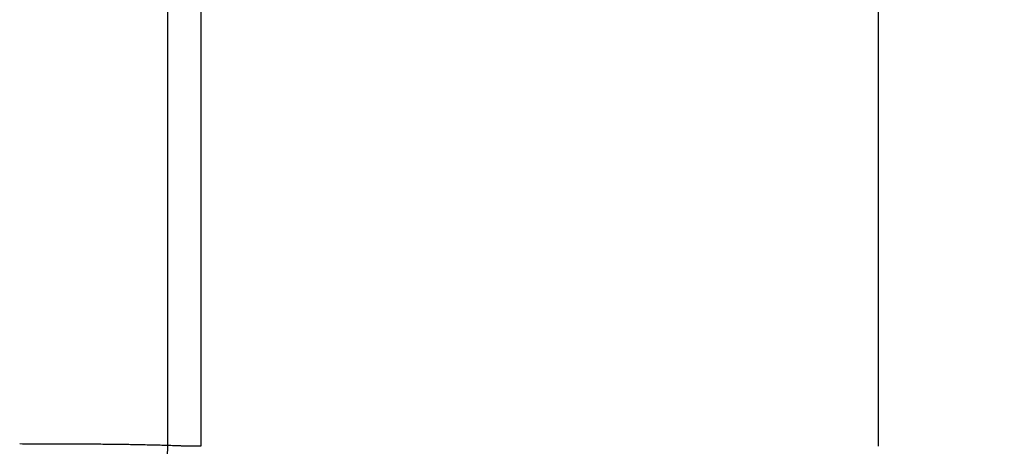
# Model space of a CAD drawing. Header units: millimetres. Extents: x 0 to 840, y 0 to 594.
# Tile 40 of 139: x 178.7 to 184.95, y 352.2 to 354.91. Entities that reach past the tile are written whole.
import ezdxf

# ---------------------------------------------------------------- set-up
doc = ezdxf.new("R2010")
doc.units = ezdxf.units.MM
doc.header["$LTSCALE"] = 0.36378
doc.layers.add('NoLayerName_001', color=7, linetype='Continuous')
doc.styles.get("Standard").update_dxf_attribs({"font": 'txt', "bigfont": 'extfont2'})
doc.dimstyles.get("Standard").update_dxf_attribs({"dimtxt": 2.5, "dimasz": 2.5, "dimexe": 1, "dimexo": 1, "dimtad": 1, "dimdec": 3, "dimzin": 0, "dimdsep": 46, "dimtxsty": 'Standard', "dimcen": 2.5, "dimadec": 3, "dimazin": 0, "dimtfac": 0.75, "dimtdec": 3, "dimtmove": 0, "dimatfit": 3, "dimfxl": 1, "dimarcsym": 0})

# ---------------------------------------------------------------- blocks, each defined once
blk = doc.blocks.new('_OPEN30')
at = {"color": 0, "linetype": 'ByBlock', "lineweight": -2}
for p, q in [((-1, 0.267949), (0, 0)), ((0, 0), (-1, -0.267949)), ((0, 0), (-1, 0))]:
    blk.add_line(p, q, dxfattribs=at)
blk = doc.blocks.new('*D84')
at = {"layer": 'Defpoints', "color": 0}
for p in [(166.1991, 370.8168), (166.1991, 349.219), (191.1991, 347.919)]:
    blk.add_point(p, dxfattribs=at)
at = {"layer": 'NoLayerName_001', "color": 0, "linetype": 'Continuous', "lineweight": 13}
for p, q in [((166.1991, 351.219), (166.1991, 372.8168)), ((191.1991, 349.919), (191.1991, 372.8168)), ((166.1991, 370.8168), (146.9999, 370.8168)), ((188.1991, 370.8168), (169.1991, 370.8168))]:
    blk.add_line(p, q, dxfattribs=at)
at = {"layer": 'NoLayerName_001', "color": 0, "lineweight": 13, "xscale": 3, "yscale": 3, "zscale": 3, "rotation": 180}
blk.add_blockref('_OPEN30', (166.1991, 370.8168), dxfattribs=at)
at = {"layer": 'NoLayerName_001', "color": 0, "lineweight": 13, "xscale": 3, "yscale": 3, "zscale": 3}
blk.add_blockref('_OPEN30', (191.1991, 370.8168), dxfattribs=at)
at = {"layer": 'NoLayerName_001', "color": 0, "lineweight": 13, "insert": (153.5332, 376.3168), "char_height": 7, "attachment_point": 5}
blk.add_mtext('\\W0.8000;25', dxfattribs=at)

msp = doc.modelspace()

# ---------------------------------------------------------------- linework, layer by layer
at = {"layer": 'NoLayerName_001', "color": 8, "linetype": 'Continuous', "lineweight": 25}
for p, q in [((179.6372, 363.119), (179.6372, 352.2076)), ((179.848, 362.819), (179.848, 352.2028)), ((179.6372, 352.2076), (179.6256, 351.8141))]:
    msp.add_line(p, q, dxfattribs=at)
at = {"layer": 'NoLayerName_001', "color": 7, "linetype": 'Continuous', "lineweight": 25}
msp.add_line((184.1491, 355.2239), (184.1491, 352.2028), dxfattribs=at)
at = {"layer": 'NoLayerName_001', "color": 8, "linetype": 'Continuous', "lineweight": 25}
for points, knots in [([(179.6372, 352.2076), (179.6216, 352.208), (179.5903, 352.2089), (179.5434, 352.2101), (179.4965, 352.2112), (179.4496, 352.2121), (179.4027, 352.2129), (179.3402, 352.2138), (179.262, 352.2148), (179.1682, 352.2157), (179.0744, 352.2163), (178.9649, 352.2168), (178.8398, 352.2172), (178.746, 352.2172), (178.6991, 352.2173)], [0, 0, 0, 0, 0.0469077, 0.0938154, 0.1407234, 0.1876317, 0.2345403, 0.2814494, 0.3752683, 0.4690871, 0.5629044, 0.6567204, 0.7974434, 0.9381664, 0.9381664, 0.9381664, 0.9381664]), ([(179.848, 352.2028), (179.8445, 352.2028), (179.8375, 352.2028), (179.8269, 352.2028), (179.8164, 352.2029), (179.8058, 352.203), (179.7953, 352.2031), (179.7848, 352.2033), (179.7742, 352.2034), (179.7637, 352.2036), (179.7531, 352.2038), (179.7426, 352.2041), (179.732, 352.2044), (179.7215, 352.2046), (179.711, 352.2049), (179.6969, 352.2054), (179.6794, 352.206), (179.6583, 352.2067), (179.6442, 352.2073), (179.6372, 352.2076)], [0, 0, 0, 0, 0.0105434, 0.0210868, 0.0316302, 0.0421736, 0.0527171, 0.0632606, 0.0738041, 0.0843477, 0.0948914, 0.1054351, 0.1159788, 0.1265227, 0.1370666, 0.1476104, 0.1686982, 0.1897858, 0.2108729, 0.2108729, 0.2108729, 0.2108729])]:
    msp.add_open_spline(points, degree=3, knots=knots, dxfattribs=at)

# ---------------------------------------------------------------- dimensions: what is measured, and where the dimension line sits
at = {"layer": 'NoLayerName_001', "color": 3, "linetype": 'Continuous', "lineweight": 13}
dim = msp.add_linear_dim(base=(166.1991, 370.8168), p1=(191.1991, 347.919), p2=(166.1991, 349.219), angle=180, text='\\W0.8000;<>', dimstyle='Standard', override={"dimtxt": 7, "dimasz": 3, "dimexe": 2, "dimexo": 2, "dimgap": 2, "dimzin": 8, "dimblk": 'OPEN30', "dimclrd": 0, "dimclre": 0, "dimclrt": 0, "dimtp": 0, "dimtm": 0, "dimlwd": 13, "dimlwe": 13}, dxfattribs=at)
dim.commit()
dim.dimension.update_dxf_attribs({"geometry": '*D84', "text_midpoint": (153.5332, 370.8168), "dimtype": 160})

doc.saveas('drawing.dxf')
